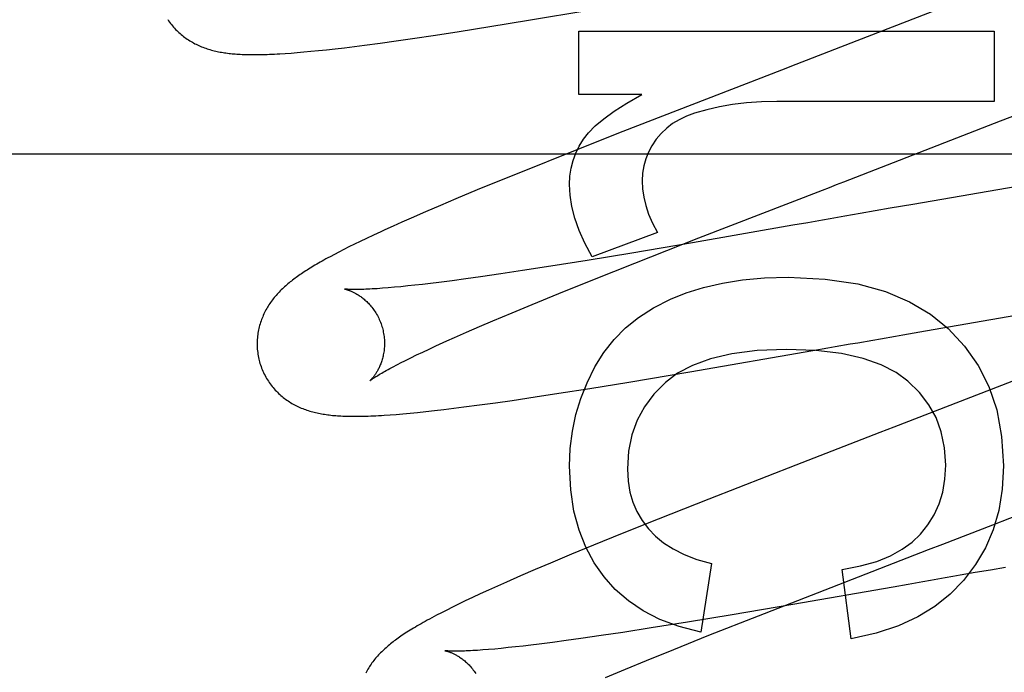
# Model space of a CAD drawing. Header units: inches. Extents: x 0 to 204, y 0 to 132.
# Tile 22 of 112: x 94.216 to 94.37, y 48.707 to 48.809. Entities that reach past the tile are written whole.
import ezdxf

# ---------------------------------------------------------------- set-up
doc = ezdxf.new("R2010")
doc.units = ezdxf.units.IN
doc.header["$LTSCALE"] = 11.243375
doc.header["$MEASUREMENT"] = 0
doc.linetypes.add('HIDDEN', pattern=[0.2, 0.1, -0.1])
doc.layers.add('DEFAULT_2', color=8, linetype='HIDDEN')

msp = doc.modelspace()

# ---------------------------------------------------------------- linework, layer by layer
at = {"layer": 'DEFAULT_2', "color": 8, "linetype": 'HIDDEN'}
for p, q in [((94.36222, 48.8115), (94.34885, 48.8063)), ((94.29567, 48.8089), (94.30514, 48.81049)), ((94.28961, 48.80791), (94.29567, 48.8089)), ((94.28105, 48.80657), (94.28477, 48.80714)), ((94.28477, 48.80714), (94.28961, 48.80791)), ((94.30358, 48.8072), (94.36878, 48.8072)), ((94.30358, 48.79726), (94.30358, 48.8072)), ((94.36878, 48.8072), (94.36878, 48.79615)), ((94.26993, 48.80499), (94.27236, 48.80532)), ((94.27236, 48.80532), (94.27487, 48.80566)), ((94.27487, 48.80566), (94.27746, 48.80604)), ((94.27746, 48.80604), (94.28105, 48.80657)), ((94.25749, 48.8037), (94.25841, 48.80376)), ((94.25841, 48.80376), (94.25938, 48.80384)), ((94.25938, 48.80384), (94.26042, 48.80393)), ((94.26042, 48.80393), (94.26152, 48.80403)), ((94.26152, 48.80403), (94.2627, 48.80415)), ((94.2627, 48.80415), (94.26397, 48.80428)), ((94.26397, 48.80428), (94.26533, 48.80443)), ((94.26533, 48.80443), (94.2668, 48.8046)), ((94.2668, 48.8046), (94.26834, 48.80479)), ((94.26834, 48.80479), (94.26993, 48.80499)), ((94.33539, 48.80109), (94.32983, 48.79894)), ((94.32983, 48.79894), (94.31049, 48.79142)), ((94.36978, 48.79309), (94.38074, 48.79741)), ((94.31347, 48.79726), (94.30358, 48.79726)), ((94.36878, 48.79615), (94.33465, 48.79615)), ((94.31049, 48.79142), (94.30143, 48.78784)), ((93.91606, 48.78793), (94.39106, 48.78793)), ((94.30143, 48.78784), (94.2957, 48.78555)), ((94.2957, 48.78555), (94.29114, 48.7837)), ((94.29114, 48.7837), (94.28763, 48.78226)), ((94.28763, 48.78226), (94.28427, 48.78085)), ((94.37491, 48.78327), (94.35599, 48.78)), ((94.28427, 48.78085), (94.28185, 48.77983)), ((94.28185, 48.77983), (94.27951, 48.77883)), ((94.35007, 48.77896), (94.34771, 48.77855)), ((94.35243, 48.77938), (94.35007, 48.77896)), ((94.35599, 48.78), (94.35243, 48.77938)), ((94.27724, 48.77783), (94.27578, 48.77719)), ((94.27951, 48.77883), (94.27724, 48.77783)), ((94.34184, 48.77752), (94.33951, 48.77711)), ((94.2744, 48.77657), (94.2731, 48.77598)), ((94.27578, 48.77719), (94.2744, 48.77657)), ((94.33719, 48.77671), (94.32143, 48.77397)), ((94.33951, 48.77711), (94.33719, 48.77671)), ((94.27026, 48.77466), (94.26927, 48.77419)), ((94.27133, 48.77516), (94.27026, 48.77466)), ((94.31592, 48.77559), (94.30567, 48.77178)), ((94.31238, 48.77077), (94.32243, 48.77472)), ((94.26668, 48.7729), (94.26591, 48.77251)), ((94.26749, 48.77331), (94.26668, 48.7729)), ((94.26836, 48.77374), (94.26749, 48.77331)), ((94.26927, 48.77419), (94.26836, 48.77374)), ((94.32143, 48.77397), (94.31188, 48.77235)), ((94.26519, 48.77213), (94.26451, 48.77177)), ((94.26591, 48.77251), (94.26519, 48.77213)), ((94.30487, 48.77119), (94.29919, 48.77028)), ((94.31188, 48.77235), (94.30487, 48.77119)), ((94.29472, 48.76959), (94.29133, 48.76908)), ((94.29919, 48.77028), (94.29472, 48.76959)), ((94.30577, 48.76814), (94.31238, 48.77077)), ((94.28584, 48.7683), (94.28367, 48.76801)), ((94.28812, 48.76862), (94.28584, 48.7683)), ((94.29133, 48.76908), (94.28812, 48.76862)), ((94.30043, 48.76599), (94.30577, 48.76814)), ((94.27461, 48.76698), (94.27365, 48.76689)), ((94.27563, 48.76707), (94.27461, 48.76698)), ((94.27671, 48.76718), (94.27563, 48.76707)), ((94.27785, 48.7673), (94.27671, 48.76718)), ((94.27905, 48.76744), (94.27785, 48.7673)), ((94.2803, 48.76759), (94.27905, 48.76744)), ((94.28161, 48.76775), (94.2803, 48.76759)), ((94.28367, 48.76801), (94.28161, 48.76775)), ((94.29624, 48.76428), (94.30043, 48.76599)), ((94.29308, 48.76296), (94.29624, 48.76428)), ((94.29009, 48.7617), (94.29308, 48.76296)), ((94.35801, 48.76015), (94.37338, 48.76281)), ((94.28595, 48.75992), (94.28797, 48.7608)), ((94.28797, 48.7608), (94.29009, 48.7617)), ((94.28285, 48.75855), (94.28405, 48.75908)), ((94.28405, 48.75908), (94.28595, 48.75992)), ((94.35445, 48.75953), (94.35801, 48.76015)), ((94.27906, 48.7568), (94.28007, 48.75728)), ((94.2817, 48.75803), (94.28285, 48.75855)), ((94.34031, 48.75705), (94.34265, 48.75746)), ((94.34617, 48.75808), (94.34735, 48.75828)), ((94.27637, 48.7555), (94.27721, 48.75591)), ((94.27721, 48.75591), (94.27811, 48.75635)), ((94.27811, 48.75635), (94.27906, 48.7568)), ((94.32102, 48.75371), (94.34031, 48.75705)), ((94.27559, 48.7551), (94.27637, 48.7555)), ((94.31141, 48.7521), (94.32102, 48.75371)), ((94.37315, 48.75281), (94.35304, 48.74502)), ((94.30044, 48.75033), (94.30531, 48.7511)), ((94.30531, 48.7511), (94.31141, 48.7521)), ((94.29309, 48.74922), (94.2967, 48.74976)), ((94.2967, 48.74976), (94.30044, 48.75033)), ((94.28238, 48.74779), (94.28393, 48.74798)), ((94.28393, 48.74798), (94.28552, 48.74818)), ((94.28552, 48.74818), (94.28796, 48.7485)), ((94.28796, 48.7485), (94.29048, 48.74885)), ((94.29048, 48.74885), (94.29309, 48.74922)), ((94.27394, 48.74695), (94.27491, 48.74702)), ((94.27491, 48.74702), (94.27595, 48.74711)), ((94.27595, 48.74711), (94.27707, 48.74721)), ((94.27707, 48.74721), (94.27826, 48.74733)), ((94.27826, 48.74733), (94.27954, 48.74747)), ((94.27954, 48.74747), (94.28091, 48.74762)), ((94.28091, 48.74762), (94.28238, 48.74779)), ((94.33763, 48.73906), (94.32397, 48.73372)), ((94.36858, 48.72969), (94.38768, 48.73713)), ((94.32397, 48.73372), (94.31604, 48.73058)), ((94.31604, 48.73058), (94.31038, 48.72831)), ((94.31038, 48.72831), (94.30587, 48.72647)), ((94.30587, 48.72647), (94.30242, 48.72505)), ((94.30242, 48.72505), (94.29912, 48.72366)), ((94.34318, 48.71986), (94.35848, 48.72578)), ((94.29912, 48.72366), (94.29673, 48.72265)), ((94.32439, 48.72359), (94.32274, 48.71284)), ((94.29673, 48.72265), (94.29443, 48.72166)), ((94.34631, 48.7118), (94.3449, 48.72267)), ((94.36581, 48.72217), (94.36345, 48.72175)), ((94.36818, 48.72258), (94.36581, 48.72217)), ((94.37055, 48.72299), (94.36818, 48.72258)), ((94.29222, 48.72069), (94.29078, 48.72004)), ((94.29443, 48.72166), (94.29222, 48.72069)), ((94.35525, 48.72032), (94.35294, 48.71991)), ((94.35758, 48.72072), (94.35525, 48.72032)), ((94.28807, 48.71882), (94.28686, 48.71825)), ((94.28938, 48.71942), (94.28807, 48.71882)), ((94.29078, 48.72004), (94.28938, 48.71942)), ((94.33178, 48.71541), (94.34318, 48.71986)), ((94.35294, 48.71991), (94.33718, 48.71717)), ((94.2847, 48.71722), (94.28374, 48.71675)), ((94.28574, 48.71772), (94.2847, 48.71722)), ((94.28686, 48.71825), (94.28574, 48.71772)), ((94.33718, 48.71717), (94.32763, 48.71555)), ((94.28201, 48.71587), (94.28122, 48.71547)), ((94.28284, 48.7163), (94.28201, 48.71587)), ((94.28374, 48.71675), (94.28284, 48.7163)), ((94.32763, 48.71555), (94.32061, 48.71439)), ((94.32061, 48.71439), (94.31493, 48.71348)), ((94.324, 48.71233), (94.33178, 48.71541)), ((94.31047, 48.71279), (94.30708, 48.71228)), ((94.31493, 48.71348), (94.31047, 48.71279)), ((94.29736, 48.71095), (94.29606, 48.71079)), ((94.29942, 48.71121), (94.29736, 48.71095)), ((94.30159, 48.7115), (94.29942, 48.71121)), ((94.30387, 48.71182), (94.30159, 48.7115)), ((94.30708, 48.71228), (94.30387, 48.71182)), ((94.3185, 48.71012), (94.324, 48.71233)), ((94.29037, 48.71018), (94.28941, 48.7101)), ((94.29139, 48.71028), (94.29037, 48.71018)), ((94.29247, 48.71039), (94.29139, 48.71028)), ((94.29361, 48.71051), (94.29247, 48.71039)), ((94.29481, 48.71064), (94.29361, 48.71051)), ((94.29606, 48.71079), (94.29481, 48.71064)), ((94.31417, 48.70836), (94.3185, 48.71012)), ((94.31088, 48.70701), (94.31417, 48.70836)), ((94.30776, 48.70571), (94.31088, 48.70701))]:
    msp.add_line(p, q, dxfattribs=at)
for points in [[(94.23903, 48.80904), (94.23917, 48.80883), (94.23931, 48.80862), (94.23946, 48.80842), (94.23962, 48.80823), (94.23978, 48.80803), (94.23994, 48.80784), (94.2401, 48.80766), (94.24027, 48.80748), (94.24044, 48.80731), (94.24062, 48.80714), (94.24079, 48.80697), (94.24097, 48.80681), (94.24115, 48.80666), (94.24134, 48.80651), (94.24152, 48.80636), (94.24171, 48.80622), (94.2419, 48.80608), (94.2421, 48.80595), (94.24229, 48.80582), (94.24249, 48.80569), (94.24269, 48.80557), (94.2429, 48.80545), (94.2431, 48.80534), (94.24331, 48.80523), (94.24352, 48.80513), (94.24372, 48.80503), (94.24393, 48.80493), (94.24414, 48.80484), (94.24436, 48.80475), (94.24457, 48.80467), (94.24479, 48.80459), (94.24501, 48.80451), (94.24523, 48.80444), (94.24545, 48.80437), (94.24567, 48.8043), (94.2459, 48.80423), (94.24612, 48.80417), (94.24635, 48.80412), (94.24657, 48.80406), (94.2468, 48.80401), (94.24703, 48.80397), (94.24726, 48.80392), (94.24749, 48.80388), (94.24772, 48.80384), (94.24795, 48.80381), (94.24818, 48.80377), (94.24842, 48.80374), (94.24866, 48.80371), (94.2489, 48.80368), (94.24914, 48.80366), (94.24939, 48.80364), (94.24964, 48.80362), (94.2499, 48.8036), (94.25016, 48.80358), (94.25043, 48.80356), (94.25071, 48.80355), (94.25099, 48.80354), (94.25128, 48.80353), (94.25158, 48.80352), (94.25189, 48.80352), (94.2522, 48.80351), (94.25252, 48.80351), (94.25285, 48.80351), (94.25318, 48.80351), (94.25353, 48.80352), (94.25388, 48.80353), (94.25424, 48.80354), (94.25462, 48.80355), (94.255, 48.80356), (94.25539, 48.80358), (94.25579, 48.8036), (94.2562, 48.80362), (94.25662, 48.80364), (94.25749, 48.8037)], [(94.34885, 48.8063), (94.33762, 48.80195), (94.33539, 48.80109)], [(94.30432, 48.79026), (94.30509, 48.79125), (94.30615, 48.79231), (94.30749, 48.79344), (94.30913, 48.79464), (94.31113, 48.79591), (94.31347, 48.79726)], [(94.33465, 48.79615), (94.33222, 48.79609), (94.32991, 48.79593), (94.32771, 48.79566), (94.32563, 48.7953), (94.32364, 48.79485), (94.32175, 48.79432)], [(94.32175, 48.79432), (94.32047, 48.79385), (94.31931, 48.79329), (94.31828, 48.79267), (94.31736, 48.79195), (94.3165, 48.79113), (94.31572, 48.79021)], [(94.32243, 48.77472), (94.34182, 48.78224), (94.34293, 48.78267), (94.34404, 48.7831), (94.34515, 48.78353), (94.36978, 48.79309)], [(94.30211, 48.78314), (94.30217, 48.78443), (94.30236, 48.78567), (94.30266, 48.78686), (94.30309, 48.78802), (94.30364, 48.78915), (94.30432, 48.79026)], [(94.31572, 48.79021), (94.31504, 48.78921), (94.31449, 48.78819), (94.31407, 48.78715), (94.31378, 48.78607), (94.31359, 48.78491), (94.31353, 48.78369)], [(94.31353, 48.78369), (94.31358, 48.78242), (94.31377, 48.78112), (94.31408, 48.7798), (94.31453, 48.77844), (94.31515, 48.77703), (94.31592, 48.77559)], [(94.30567, 48.77178), (94.30452, 48.77388), (94.3036, 48.77589), (94.30292, 48.77783), (94.30246, 48.77968), (94.30219, 48.78145), (94.30211, 48.78314)], [(94.34771, 48.77855), (94.34653, 48.77834), (94.34535, 48.77814), (94.34418, 48.77793), (94.34301, 48.77773), (94.34184, 48.77752)], [(94.2731, 48.77598), (94.27249, 48.7757), (94.27133, 48.77516)], [(94.26451, 48.77177), (94.26418, 48.77159), (94.26387, 48.77142), (94.26356, 48.77125), (94.26326, 48.77108), (94.26297, 48.77092), (94.26269, 48.77075), (94.26242, 48.7706), (94.26215, 48.77044), (94.26189, 48.77028), (94.26164, 48.77013), (94.2614, 48.76998), (94.26116, 48.76983), (94.26092, 48.76968), (94.26069, 48.76954), (94.26047, 48.76939), (94.26025, 48.76925), (94.26004, 48.76911), (94.25983, 48.76896), (94.25962, 48.76882), (94.25942, 48.76868), (94.25922, 48.76853), (94.25903, 48.76839), (94.25883, 48.76825), (94.25864, 48.7681), (94.25846, 48.76796), (94.25827, 48.76781), (94.25809, 48.76766), (94.25791, 48.76751), (94.25773, 48.76736), (94.25755, 48.7672), (94.25737, 48.76705), (94.2572, 48.76689), (94.25703, 48.76673), (94.25686, 48.76656), (94.2567, 48.7664), (94.25653, 48.76623), (94.25637, 48.76606), (94.25621, 48.76589), (94.25606, 48.76571), (94.2559, 48.76553), (94.25575, 48.76535), (94.25561, 48.76517), (94.25547, 48.76499), (94.25533, 48.7648), (94.25519, 48.76461), (94.25506, 48.76442), (94.25493, 48.76423), (94.25481, 48.76403), (94.25468, 48.76383), (94.25457, 48.76363), (94.25445, 48.76342), (94.25434, 48.76321), (94.25423, 48.763), (94.25413, 48.76279), (94.25403, 48.76257), (94.25394, 48.76236), (94.25385, 48.76214), (94.25376, 48.76191), (94.25368, 48.76169), (94.2536, 48.76146), (94.25353, 48.76123), (94.25346, 48.761), (94.2534, 48.76076), (94.25334, 48.76052), (94.25329, 48.76028), (94.25324, 48.76004), (94.2532, 48.75979), (94.25316, 48.75954), (94.25313, 48.75929), (94.25311, 48.75904), (94.25309, 48.75879), (94.25308, 48.75853), (94.25307, 48.75828), (94.25307, 48.75802), (94.25307, 48.75776), (94.25308, 48.75751), (94.2531, 48.75725), (94.25312, 48.75699), (94.25316, 48.75673), (94.25319, 48.75648), (94.25323, 48.75622), (94.25328, 48.75596), (94.25334, 48.75571), (94.2534, 48.75546), (94.25346, 48.75525)], [(94.31795, 48.76509), (94.32044, 48.76609), (94.32316, 48.76693), (94.3261, 48.76763), (94.32928, 48.76815), (94.33273, 48.76846), (94.33643, 48.76859)], [(94.33643, 48.76859), (94.34225, 48.76827), (94.34737, 48.76751), (94.35173, 48.76629), (94.35548, 48.76468), (94.35877, 48.76275), (94.36154, 48.76048)], [(94.26678, 48.7667), (94.26677, 48.7667), (94.26678, 48.7667), (94.2668, 48.7667), (94.26682, 48.76669), (94.26685, 48.76669), (94.26688, 48.76668), (94.26693, 48.76667), (94.26698, 48.76666), (94.26703, 48.76664), (94.26709, 48.76663), (94.26716, 48.76661), (94.26723, 48.76659), (94.2673, 48.76656), (94.26738, 48.76654), (94.26746, 48.76651), (94.26755, 48.76647), (94.26764, 48.76644), (94.26773, 48.7664), (94.26783, 48.76636), (94.26793, 48.76632), (94.26803, 48.76627), (94.26814, 48.76622), (94.26825, 48.76617), (94.26836, 48.76611), (94.26847, 48.76605), (94.26859, 48.76598), (94.26871, 48.76592), (94.26883, 48.76584), (94.26895, 48.76577), (94.26907, 48.76569), (94.2692, 48.7656), (94.26933, 48.76551), (94.26946, 48.76541), (94.26959, 48.76531), (94.26972, 48.76521), (94.26986, 48.7651), (94.26999, 48.76498), (94.27013, 48.76486), (94.27027, 48.76473), (94.2704, 48.7646), (94.27054, 48.76446), (94.27068, 48.76431), (94.27081, 48.76416), (94.27094, 48.764), (94.27108, 48.76384), (94.27121, 48.76367), (94.27134, 48.7635), (94.27146, 48.76332), (94.27159, 48.76313), (94.27171, 48.76294), (94.27182, 48.76274), (94.27194, 48.76254), (94.27205, 48.76234), (94.27215, 48.76213), (94.27225, 48.76192), (94.27234, 48.7617), (94.27243, 48.76148), (94.27252, 48.76125), (94.2726, 48.76103), (94.27267, 48.7608), (94.27273, 48.7606)], [(94.27365, 48.76689), (94.27275, 48.76682), (94.27232, 48.76679), (94.27191, 48.76676), (94.27151, 48.76674), (94.27113, 48.76672), (94.27078, 48.7667), (94.27044, 48.76668), (94.27011, 48.76667), (94.26981, 48.76665), (94.26952, 48.76665), (94.26925, 48.76664), (94.269, 48.76663), (94.26876, 48.76663), (94.26854, 48.76663), (94.26834, 48.76663), (94.26814, 48.76663), (94.26797, 48.76663), (94.2678, 48.76664), (94.26766, 48.76664), (94.26752, 48.76665), (94.26739, 48.76665), (94.26728, 48.76666), (94.26718, 48.76666), (94.2671, 48.76667), (94.26702, 48.76667), (94.26696, 48.76668), (94.2669, 48.76669), (94.26686, 48.76669), (94.26682, 48.76669), (94.2668, 48.7667), (94.26678, 48.7667), (94.26678, 48.7667)], [(94.3061, 48.75447), (94.30751, 48.75672), (94.30912, 48.75877), (94.31092, 48.7606), (94.31296, 48.76225), (94.31531, 48.76375), (94.31795, 48.76509)], [(94.27273, 48.7606), (94.27278, 48.7604), (94.27283, 48.76017), (94.27288, 48.75994), (94.27293, 48.7597), (94.27296, 48.75947), (94.273, 48.75924), (94.27302, 48.759), (94.27304, 48.75877), (94.27305, 48.75854), (94.27306, 48.75831), (94.27306, 48.75808), (94.27306, 48.75786), (94.27305, 48.75764), (94.27303, 48.75742), (94.27301, 48.7572), (94.27299, 48.75699), (94.27296, 48.75678), (94.27292, 48.75657), (94.27288, 48.75637), (94.27284, 48.75618), (94.2728, 48.75599), (94.27275, 48.7558), (94.2727, 48.75562), (94.27265, 48.75545), (94.27259, 48.75528), (94.27253, 48.75511), (94.27247, 48.75495), (94.27241, 48.7548), (94.27235, 48.75465), (94.27229, 48.75451), (94.27222, 48.75437), (94.27216, 48.75423), (94.27209, 48.7541), (94.27202, 48.75398), (94.27196, 48.75386), (94.27189, 48.75374), (94.27183, 48.75363), (94.27176, 48.75353), (94.2717, 48.75342), (94.27163, 48.75333), (94.27157, 48.75323), (94.2715, 48.75314), (94.27144, 48.75306), (94.27138, 48.75298), (94.27132, 48.7529), (94.27126, 48.75283), (94.27121, 48.75276), (94.27115, 48.7527), (94.2711, 48.75264), (94.27105, 48.75259), (94.27101, 48.75254), (94.27097, 48.75249), (94.27093, 48.75245), (94.27089, 48.75242), (94.27086, 48.75239), (94.27083, 48.75236), (94.27081, 48.75234), (94.27079, 48.75232), (94.27078, 48.75231), (94.27078, 48.75231)], [(94.36154, 48.76048), (94.36413, 48.75773), (94.36627, 48.75469), (94.36795, 48.75141), (94.36918, 48.74775), (94.36994, 48.74357), (94.37025, 48.73894)], [(94.34735, 48.75828), (94.34971, 48.7587), (94.3509, 48.7589)], [(94.3509, 48.7589), (94.35327, 48.75932), (94.35445, 48.75953)], [(94.28007, 48.75728), (94.28114, 48.75777), (94.2817, 48.75803)], [(94.33612, 48.75723), (94.33156, 48.75703), (94.3276, 48.75654), (94.32425, 48.75574), (94.32144, 48.7547), (94.31908, 48.75347), (94.3172, 48.75203)], [(94.35524, 48.75223), (94.35337, 48.75361), (94.35101, 48.75479), (94.34818, 48.7558), (94.34479, 48.75656), (94.34077, 48.75704), (94.33612, 48.75723)], [(94.34265, 48.75746), (94.34382, 48.75766), (94.34617, 48.75808)], [(94.25346, 48.75525), (94.25352, 48.75503), (94.2536, 48.75478), (94.25368, 48.75454), (94.25377, 48.75429), (94.25387, 48.75405), (94.25397, 48.75381), (94.25408, 48.75358), (94.25419, 48.75334), (94.25431, 48.75311), (94.25443, 48.75289), (94.25456, 48.75266), (94.25469, 48.75244), (94.25483, 48.75223), (94.25497, 48.75202), (94.25512, 48.75181), (94.25527, 48.75161), (94.25543, 48.75141), (94.25559, 48.75122), (94.25575, 48.75103), (94.25592, 48.75084), (94.25609, 48.75066), (94.25626, 48.75049), (94.25643, 48.75032), (94.25661, 48.75015), (94.25679, 48.74999), (94.25698, 48.74984), (94.25716, 48.74969), (94.25735, 48.74954), (94.25754, 48.7494), (94.25773, 48.74926), (94.25793, 48.74913), (94.25813, 48.749), (94.25833, 48.74887), (94.25853, 48.74875), (94.25874, 48.74863), (94.25895, 48.74852), (94.25916, 48.74841), (94.25937, 48.74831), (94.25958, 48.74821), (94.25979, 48.74811), (94.26, 48.74802), (94.26022, 48.74793), (94.26043, 48.74785), (94.26065, 48.74777), (94.26088, 48.74769), (94.2611, 48.74762), (94.26133, 48.74755), (94.26156, 48.74748), (94.26179, 48.74742), (94.26202, 48.74736), (94.26225, 48.7473), (94.26248, 48.74725), (94.26271, 48.7472), (94.26295, 48.74715), (94.26319, 48.74711), (94.26342, 48.74707), (94.26366, 48.74703), (94.2639, 48.74699), (94.26415, 48.74696), (94.26439, 48.74693), (94.26464, 48.7469), (94.26489, 48.74687), (94.26514, 48.74685), (94.2654, 48.74683), (94.26567, 48.74681), (94.26594, 48.74679), (94.26622, 48.74677), (94.2665, 48.74676), (94.26679, 48.74675), (94.26709, 48.74674), (94.26739, 48.74673), (94.2677, 48.74672), (94.26803, 48.74672), (94.26835, 48.74672), (94.26869, 48.74672), (94.26904, 48.74672), (94.26939, 48.74673), (94.26975, 48.74674), (94.27012, 48.74675), (94.27051, 48.74676), (94.2709, 48.74677), (94.2713, 48.74679), (94.27171, 48.74681), (94.27213, 48.74683), (94.27257, 48.74686), (94.27301, 48.74689), (94.27394, 48.74695)], [(94.27078, 48.75231), (94.27078, 48.75231), (94.2708, 48.75232), (94.27082, 48.75234), (94.27085, 48.75236), (94.27088, 48.75239), (94.27093, 48.75243), (94.27099, 48.75247), (94.27106, 48.75252), (94.27113, 48.75257), (94.27122, 48.75263), (94.27133, 48.7527), (94.27144, 48.75278), (94.27156, 48.75286), (94.2717, 48.75295), (94.27186, 48.75304), (94.27203, 48.75315), (94.27221, 48.75326), (94.27241, 48.75337), (94.27262, 48.7535), (94.27285, 48.75363), (94.27309, 48.75377), (94.27335, 48.75391), (94.27363, 48.75407), (94.27391, 48.75422), (94.27422, 48.75439), (94.27454, 48.75456), (94.27487, 48.75473), (94.27523, 48.75492), (94.27559, 48.7551)], [(94.30211, 48.73887), (94.30223, 48.74168), (94.30256, 48.74439), (94.30311, 48.74698), (94.30387, 48.7495), (94.30487, 48.752), (94.3061, 48.75447)], [(94.3172, 48.75203), (94.31537, 48.7502), (94.31388, 48.74822), (94.31273, 48.74612), (94.31191, 48.74383), (94.31139, 48.74126), (94.3112, 48.73845)], [(94.36117, 48.73906), (94.36097, 48.74179), (94.36047, 48.74429), (94.35966, 48.74651), (94.35853, 48.74854), (94.35705, 48.75046), (94.35524, 48.75223)], [(94.35304, 48.74502), (94.35081, 48.74416), (94.33763, 48.73906)], [(94.30753, 48.72151), (94.30597, 48.72372), (94.30466, 48.72618), (94.3036, 48.72885), (94.3028, 48.73183), (94.30231, 48.73517), (94.30211, 48.73887)], [(94.35718, 48.72819), (94.35838, 48.72967), (94.35936, 48.73127), (94.36013, 48.73296), (94.36069, 48.7348), (94.36104, 48.73684), (94.36117, 48.73906)], [(94.37025, 48.73894), (94.37004, 48.73528), (94.36949, 48.73191), (94.36861, 48.72888), (94.36739, 48.72608), (94.36583, 48.72343), (94.36393, 48.72095)], [(94.3112, 48.73845), (94.3113, 48.73656), (94.31159, 48.73482), (94.31205, 48.73323), (94.3127, 48.73176), (94.31351, 48.73036), (94.31451, 48.72905)], [(94.35848, 48.72578), (94.36071, 48.72665), (94.36858, 48.72969)], [(94.31451, 48.72905), (94.31558, 48.72792), (94.31688, 48.72687), (94.31838, 48.7259), (94.32011, 48.72501), (94.32212, 48.72425), (94.32439, 48.72359)], [(94.3449, 48.72267), (94.3478, 48.72323), (94.35034, 48.72394), (94.35251, 48.72483), (94.35435, 48.72584), (94.35591, 48.72696), (94.35718, 48.72819)], [(94.36345, 48.72175), (94.36227, 48.72155), (94.3611, 48.72134), (94.35992, 48.72113), (94.35875, 48.72093), (94.35758, 48.72072)], [(94.32274, 48.71284), (94.31932, 48.71372), (94.31628, 48.71483), (94.31365, 48.71617), (94.31135, 48.71774), (94.3093, 48.71951), (94.30753, 48.72151)], [(94.36393, 48.72095), (94.36185, 48.71879), (94.35946, 48.71688), (94.35678, 48.71522), (94.35374, 48.71381), (94.35024, 48.71267), (94.34631, 48.7118)], [(94.28122, 48.71547), (94.28084, 48.71527), (94.28048, 48.71507), (94.28012, 48.71488), (94.27978, 48.71469), (94.27945, 48.71451), (94.27912, 48.71433), (94.27881, 48.71415), (94.2785, 48.71397), (94.2782, 48.7138), (94.27791, 48.71363), (94.27763, 48.71346), (94.27735, 48.71329), (94.27709, 48.71313), (94.27683, 48.71297), (94.27657, 48.71281), (94.27633, 48.71265), (94.27609, 48.71249), (94.27586, 48.71234), (94.27563, 48.71218), (94.27542, 48.71203), (94.2752, 48.71188), (94.275, 48.71173), (94.27479, 48.71158), (94.2746, 48.71144), (94.2744, 48.71129), (94.27421, 48.71114), (94.27403, 48.71099), (94.27384, 48.71084), (94.27366, 48.71069), (94.27348, 48.71054), (94.27331, 48.71038), (94.27313, 48.71023), (94.27296, 48.71007), (94.27279, 48.70991), (94.27262, 48.70975), (94.27246, 48.70958), (94.2723, 48.70941), (94.27214, 48.70924), (94.27198, 48.70907), (94.27182, 48.70889), (94.27167, 48.70872), (94.27152, 48.70854), (94.27138, 48.70836), (94.27124, 48.70817), (94.2711, 48.70799), (94.27097, 48.7078), (94.27084, 48.70761), (94.27071, 48.70741), (94.27058, 48.70722), (94.27046, 48.70702), (94.27034, 48.70682), (94.27023, 48.70661), (94.27012, 48.7064)], [(94.28257, 48.70991), (94.28256, 48.70991), (94.28257, 48.70991), (94.28259, 48.70991), (94.28261, 48.7099), (94.28264, 48.7099), (94.28268, 48.70989), (94.28272, 48.70988), (94.28277, 48.70987), (94.28282, 48.70985), (94.28288, 48.70983), (94.28295, 48.70982), (94.28302, 48.70979), (94.28309, 48.70977), (94.28317, 48.70974), (94.28325, 48.70972), (94.28334, 48.70968), (94.28343, 48.70965), (94.28352, 48.70961), (94.28362, 48.70957), (94.28372, 48.70953), (94.28382, 48.70948), (94.28393, 48.70943), (94.28403, 48.70938), (94.28415, 48.70932), (94.28426, 48.70926), (94.28438, 48.7092), (94.28449, 48.70913), (94.28461, 48.70905), (94.28474, 48.70898), (94.28486, 48.7089), (94.28499, 48.70881), (94.28512, 48.70872), (94.28525, 48.70862), (94.28538, 48.70852), (94.28552, 48.70842), (94.28565, 48.70831), (94.28578, 48.70819), (94.28592, 48.70807), (94.28606, 48.70794), (94.28619, 48.70781), (94.28633, 48.70767), (94.28647, 48.70752), (94.2866, 48.70737), (94.28674, 48.70721), (94.28687, 48.70705), (94.287, 48.70688), (94.28713, 48.7067), (94.28726, 48.70652), (94.28738, 48.70634)], [(94.28941, 48.7101), (94.28851, 48.71003), (94.28808, 48.71), (94.28767, 48.70997), (94.28728, 48.70995), (94.28691, 48.70992), (94.28655, 48.7099), (94.28622, 48.70989), (94.28591, 48.70988), (94.28561, 48.70986), (94.28533, 48.70986), (94.28507, 48.70985), (94.28482, 48.70984), (94.28459, 48.70984), (94.28437, 48.70984), (94.28416, 48.70984), (94.28397, 48.70984), (94.28379, 48.70984), (94.28362, 48.70984), (94.28347, 48.70985), (94.28333, 48.70985), (94.2832, 48.70986), (94.28309, 48.70986), (94.28299, 48.70987), (94.2829, 48.70988), (94.28282, 48.70988), (94.28275, 48.70989), (94.2827, 48.70989), (94.28265, 48.7099), (94.28261, 48.7099), (94.28259, 48.70991), (94.28257, 48.70991), (94.28257, 48.70991)]]:
    msp.add_lwpolyline(points, dxfattribs=at)

doc.saveas('drawing.dxf')
